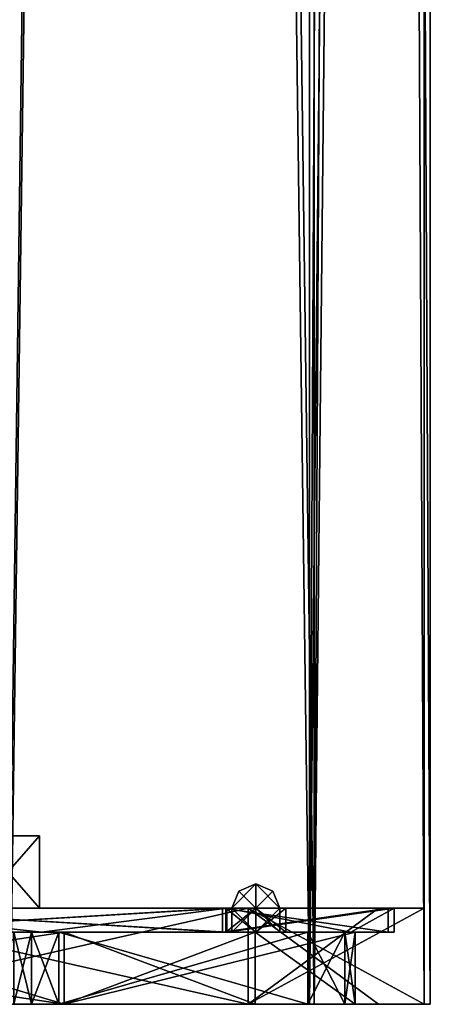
# Model space of a CAD drawing. Header units: millimetres. Extents: x -25 to 25, y -540 to 541.
# Tile 9 of 55: x 8 to 25, y -470 to -429. Entities that reach past the tile are written whole.
import ezdxf

# ---------------------------------------------------------------- set-up
doc = ezdxf.new("R2010")
doc.units = ezdxf.units.MM
doc.header["$LTSCALE"] = 33.374815
for name, color, linetype in [('194', 7, 'CONTINUOUS'), ('196', 7, 'CONTINUOUS'), ('197', 7, 'CONTINUOUS'), ('239', 7, 'CONTINUOUS'), ('240', 7, 'CONTINUOUS'), ('241', 7, 'CONTINUOUS'), ('243', 7, 'CONTINUOUS'), ('244', 7, 'CONTINUOUS'), ('245', 7, 'CONTINUOUS'), ('247', 7, 'CONTINUOUS'), ('248', 7, 'CONTINUOUS'), ('249', 7, 'CONTINUOUS'), ('255', 7, 'CONTINUOUS'), ('257', 7, 'CONTINUOUS'), ('260', 7, 'CONTINUOUS'), ('262', 7, 'CONTINUOUS'), ('264', 7, 'CONTINUOUS'), ('265', 7, 'CONTINUOUS'), ('269', 7, 'CONTINUOUS'), ('271', 7, 'CONTINUOUS'), ('272', 7, 'CONTINUOUS'), ('275', 7, 'CONTINUOUS'), ('280', 7, 'CONTINUOUS'), ('281', 7, 'CONTINUOUS'), ('282', 7, 'CONTINUOUS'), ('283', 7, 'CONTINUOUS'), ('284', 7, 'CONTINUOUS'), ('285', 7, 'CONTINUOUS'), ('286', 7, 'CONTINUOUS'), ('287', 7, 'CONTINUOUS'), ('290', 7, 'CONTINUOUS'), ('291', 7, 'CONTINUOUS')]:
    doc.layers.add(name, color=color, linetype=linetype)

msp = doc.modelspace()

# ---------------------------------------------------------------- linework, layer by layer
at = {"layer": '194', "linetype": 'CONTINUOUS'}
msp.add_3dface([(9, -462.5, 0.003), (6.364, -462.5, -6.364), (6.366, -462.5, 6.362), (9, -462.5, 0.003)], dxfattribs=at)
at = {"layer": '196', "linetype": 'CONTINUOUS'}
for points in [[(6.364, -462.5, -6.364), (9, -462.5, 0.003), (6.366, -465.5, -6.362), (6.364, -462.5, -6.364)], [(9, -465.5, -0.003), (6.366, -462.5, 6.362), (6.364, -465.5, 6.364), (9, -465.5, -0.003)], [(9, -462.5, 0.003), (6.366, -462.5, 6.362), (9, -465.5, -0.003), (9, -462.5, 0.003)], [(6.366, -465.5, -6.362), (9, -462.5, 0.003), (9, -465.5, -0.003), (6.366, -465.5, -6.362)]]:
    msp.add_3dface(points, dxfattribs=at)
at = {"layer": '197', "linetype": 'CONTINUOUS'}
msp.add_3dface([(6.366, -465.5, -6.362), (9, -465.5, -0.003), (6.364, -465.5, 6.364), (6.366, -465.5, -6.362)], dxfattribs=at)
at = {"layer": '239', "linetype": 'CONTINUOUS'}
for points in [[(7.802, -469.5, -24.014), (20.427, -469.5, -14.842), (7.725, -469.5, -23.777), (7.802, -469.5, -24.014)], [(7.725, -469.5, -23.777), (20.427, -469.5, -14.842), (20.225, -469.5, -14.695), (7.725, -469.5, -23.777)], [(20.428, -469.5, 14.842), (7.803, -469.5, 24.014), (7.726, -469.5, 23.776), (20.428, -469.5, 14.842)], [(20.225, -469.5, 14.695), (20.428, -469.5, 14.842), (7.726, -469.5, 23.776), (20.225, -469.5, 14.695)], [(20.427, -469.5, -14.842), (25.25, -469.5, 0), (20.225, -469.5, -14.695), (20.427, -469.5, -14.842)], [(25.25, -469.5, 0), (25, -469.5, 0), (20.225, -469.5, -14.695), (25.25, -469.5, 0)], [(25, -469.5, 0), (20.428, -469.5, 14.842), (20.225, -469.5, 14.695), (25, -469.5, 0)], [(25.25, -469.5, 0), (20.428, -469.5, 14.842), (25, -469.5, 0), (25.25, -469.5, 0)]]:
    msp.add_3dface(points, dxfattribs=at)
at = {"layer": '240', "linetype": 'CONTINUOUS'}
for points in [[(7.726, -469.5, 23.776), (7.725, 470.5, 23.776), (20.225, 470.5, 14.695), (7.726, -469.5, 23.776)], [(20.225, -469.5, 14.695), (7.726, -469.5, 23.776), (20.225, 470.5, 14.695), (20.225, -469.5, 14.695)], [(20.225, -469.5, 14.695), (20.225, 470.5, 14.695), (25, 470.5, 0), (20.225, -469.5, 14.695)], [(20.225, -469.5, 14.695), (25, 470.5, 0), (25, 0.5, 0), (20.225, -469.5, 14.695)], [(25, -469.5, 0), (20.225, -469.5, 14.695), (25, 0.5, 0), (25, -469.5, 0)]]:
    msp.add_3dface(points, dxfattribs=at)
at = {"layer": '241', "linetype": 'CONTINUOUS'}
for points in [[(7.725, -469.5, -23.777), (20.225, -469.5, -14.695), (7.725, 470.5, -23.777), (7.725, -469.5, -23.777)], [(20.225, -469.5, -14.695), (20.225, 470.5, -14.695), (7.725, 470.5, -23.777), (20.225, -469.5, -14.695)], [(20.225, -469.5, -14.695), (25, -469.5, 0), (20.225, 470.5, -14.695), (20.225, -469.5, -14.695)], [(20.225, 470.5, -14.695), (25, -469.5, 0), (25, 0.5, 0), (20.225, 470.5, -14.695)]]:
    msp.add_3dface(points, dxfattribs=at)
at = {"layer": '243', "linetype": 'CONTINUOUS'}
for points in [[(20.427, -469.5, -14.842), (7.802, -469.5, -24.014), (20.427, 470.5, -14.842), (20.427, -469.5, -14.842)], [(20.427, 470.5, -14.842), (7.802, -469.5, -24.014), (7.802, 470.5, -24.014), (20.427, 470.5, -14.842)], [(25.25, 0.5, 0), (20.427, -469.5, -14.842), (25.25, 470.5, 0), (25.25, 0.5, 0)], [(25.25, 470.5, 0), (20.427, -469.5, -14.842), (20.427, 470.5, -14.842), (25.25, 470.5, 0)], [(25.25, -469.5, 0), (20.427, -469.5, -14.842), (25.25, 0.5, 0), (25.25, -469.5, 0)]]:
    msp.add_3dface(points, dxfattribs=at)
at = {"layer": '244', "linetype": 'CONTINUOUS'}
for points in [[(7.803, -469.5, 24.014), (20.428, -469.5, 14.842), (7.803, 470.5, 24.014), (7.803, -469.5, 24.014)], [(7.803, 470.5, 24.014), (20.428, -469.5, 14.842), (20.428, 470.5, 14.842), (7.803, 470.5, 24.014)], [(20.428, -469.5, 14.842), (25.25, -469.5, 0), (20.428, 470.5, 14.842), (20.428, -469.5, 14.842)], [(25.25, -469.5, 0), (25.25, 0.5, 0), (20.428, 470.5, 14.842), (25.25, -469.5, 0)]]:
    msp.add_3dface(points, dxfattribs=at)
at = {"layer": '245', "linetype": 'CONTINUOUS'}
for points in [[(0, -465.5, 25), (17.677, -465.5, 17.678), (0, -465.5, 23.75), (0, -465.5, 25)], [(0, -465.5, 23.75), (17.677, -465.5, 17.678), (16.795, -465.5, 16.793), (0, -465.5, 23.75)], [(17.676, -465.5, -17.679), (0, -465.5, -25), (0, -465.5, -23.75), (17.676, -465.5, -17.679)], [(16.795, -465.5, -16.793), (17.676, -465.5, -17.679), (0, -465.5, -23.75), (16.795, -465.5, -16.793)], [(17.677, -465.5, 17.678), (25, -465.5, 0), (16.795, -465.5, 16.793), (17.677, -465.5, 17.678)], [(16.795, -465.5, 16.793), (25, -465.5, 0), (23.75, -465.5, -0.001), (16.795, -465.5, 16.793)], [(23.096, -465.5, -9.569), (17.676, -465.5, -17.679), (16.795, -465.5, -16.793), (23.096, -465.5, -9.569)], [(23.75, -465.5, -0.001), (23.096, -465.5, -9.569), (16.795, -465.5, -16.793), (23.75, -465.5, -0.001)], [(25, -465.5, 0), (23.096, -465.5, -9.569), (23.75, -465.5, -0.001), (25, -465.5, 0)]]:
    msp.add_3dface(points, dxfattribs=at)
at = {"layer": '247', "linetype": 'CONTINUOUS'}
for points in [[(17.677, -465.5, 17.678), (0, -465.5, 25), (17.676, -469.5, 17.679), (17.677, -465.5, 17.678)], [(17.676, -469.5, 17.679), (0, -465.5, 25), (0.001, -469.5, 25), (17.676, -469.5, 17.679)], [(23.096, -469.5, 9.568), (17.677, -465.5, 17.678), (17.676, -469.5, 17.679), (23.096, -469.5, 9.568)], [(25, -465.5, 0), (17.677, -465.5, 17.678), (25, -469.5, 0), (25, -465.5, 0)], [(25, -469.5, 0), (17.677, -465.5, 17.678), (23.096, -469.5, 9.568), (25, -469.5, 0)]]:
    msp.add_3dface(points, dxfattribs=at)
at = {"layer": '248', "linetype": 'CONTINUOUS'}
for points in [[(0, -465.5, -25), (17.676, -465.5, -17.679), (-0.001, -469.5, -25), (0, -465.5, -25)], [(-0.001, -469.5, -25), (17.676, -465.5, -17.679), (17.677, -469.5, -17.679), (-0.001, -469.5, -25)], [(17.676, -465.5, -17.679), (23.096, -465.5, -9.569), (17.677, -469.5, -17.679), (17.676, -465.5, -17.679)], [(23.096, -465.5, -9.569), (25, -465.5, 0), (17.677, -469.5, -17.679), (23.096, -465.5, -9.569)], [(25, -465.5, 0), (25, -469.5, 0), (17.677, -469.5, -17.679), (25, -465.5, 0)]]:
    msp.add_3dface(points, dxfattribs=at)
at = {"layer": '249', "linetype": 'CONTINUOUS'}
for points in [[(-10.034, -469.5, -20.139), (-0.001, -469.5, -25), (10.032, -469.5, -20.14), (-10.034, -469.5, -20.139)], [(10.034, -469.5, 20.139), (0.001, -469.5, 25), (-10.032, -469.5, 20.14), (10.034, -469.5, 20.139)], [(-0.001, -469.5, -25), (17.677, -469.5, -17.679), (10.032, -469.5, -20.14), (-0.001, -469.5, -25)], [(17.676, -469.5, 17.679), (0.001, -469.5, 25), (10.034, -469.5, 20.139), (17.676, -469.5, 17.679)], [(3.25, -469.5, 0), (0.001, -469.5, -3.25), (9.808, -469.5, -1.75), (3.25, -469.5, 0)], [(9.808, -469.5, -1.75), (0.001, -469.5, -3.25), (8.674, -469.5, -2.103), (9.808, -469.5, -1.75)], [(8.674, -469.5, -2.103), (0.001, -469.5, -3.25), (7.939, -469.5, -3.036), (8.674, -469.5, -2.103)], [(3.25, -469.5, 0), (25, -469.5, 0), (20.154, -469.5, 1.75), (3.25, -469.5, 0)], [(25, -469.5, 0), (3.25, -469.5, 0), (9.808, -469.5, -1.75), (25, -469.5, 0)], [(7.939, -469.5, 3.036), (3.25, -469.5, 0), (8.674, -469.5, 2.102), (7.939, -469.5, 3.036)], [(8.674, -469.5, 2.102), (3.25, -469.5, 0), (9.808, -469.5, 1.75), (8.674, -469.5, 2.102)], [(9.808, -469.5, 1.75), (3.25, -469.5, 0), (20.154, -469.5, 1.75), (9.808, -469.5, 1.75)], [(20.154, -469.5, -1.75), (25, -469.5, 0), (9.808, -469.5, -1.75), (20.154, -469.5, -1.75)], [(10.032, -469.5, -20.14), (17.677, -469.5, -17.679), (17.962, -469.5, -13.551), (10.032, -469.5, -20.14)], [(22.12, -469.5, 4.116), (17.676, -469.5, 17.679), (10.034, -469.5, 20.139), (22.12, -469.5, 4.116)], [(23.096, -469.5, 9.568), (17.676, -469.5, 17.679), (22.12, -469.5, 4.116), (23.096, -469.5, 9.568)], [(17.677, -469.5, -17.679), (25, -469.5, 0), (17.962, -469.5, -13.551), (17.677, -469.5, -17.679)], [(17.962, -469.5, -13.551), (25, -469.5, 0), (22.12, -469.5, -4.116), (17.962, -469.5, -13.551)], [(20.154, -469.5, 1.75), (25, -469.5, 0), (21.693, -469.5, 2.472), (20.154, -469.5, 1.75)], [(25, -469.5, 0), (20.154, -469.5, -1.75), (21.692, -469.5, -2.471), (25, -469.5, 0)], [(22.12, -469.5, -4.116), (25, -469.5, 0), (21.692, -469.5, -2.471), (22.12, -469.5, -4.116)], [(21.693, -469.5, 2.472), (25, -469.5, 0), (22.12, -469.5, 4.116), (21.693, -469.5, 2.472)], [(25, -469.5, 0), (23.096, -469.5, 9.568), (22.12, -469.5, 4.116), (25, -469.5, 0)]]:
    msp.add_3dface(points, dxfattribs=at)
at = {"layer": '255', "linetype": 'CONTINUOUS'}
for points in [[(9.808, -469.5, 1.75), (20.154, -469.5, 1.75), (9.808, -466.5, 1.75), (9.808, -469.5, 1.75)], [(20.154, -469.5, 1.75), (20.154, -466.5, 1.75), (9.808, -466.5, 1.75), (20.154, -469.5, 1.75)]]:
    msp.add_3dface(points, dxfattribs=at)
at = {"layer": '257', "linetype": 'CONTINUOUS'}
for points in [[(9.089, -466.5, -21.942), (0, -466.5, -23.75), (-0.001, -466.5, -22.5), (9.089, -466.5, -21.942)], [(10.033, -466.5, -20.139), (9.089, -466.5, -21.942), (-0.001, -466.5, -22.5), (10.033, -466.5, -20.139)], [(7.25, -466.5, -0.001), (0, -466.5, 7.25), (8.674, -466.5, 2.102), (7.25, -466.5, -0.001)], [(8.674, -466.5, 2.102), (0, -466.5, 7.25), (7.939, -466.5, 3.036), (8.674, -466.5, 2.102)], [(0, -466.5, 23.75), (9.09, -466.5, 21.942), (0.001, -466.5, 22.5), (0, -466.5, 23.75)], [(0.001, -466.5, 22.5), (9.09, -466.5, 21.942), (10.033, -466.5, 20.139), (0.001, -466.5, 22.5)], [(9.808, -466.5, 1.75), (7.25, -466.5, -0.001), (8.674, -466.5, 2.102), (9.808, -466.5, 1.75)], [(7.25, -466.5, -0.001), (9.808, -466.5, 1.75), (17, -466.5, 0), (7.25, -466.5, -0.001)], [(7.939, -466.5, -3.036), (7.25, -466.5, -0.001), (8.674, -466.5, -2.103), (7.939, -466.5, -3.036)], [(8.674, -466.5, -2.103), (7.25, -466.5, -0.001), (9.808, -466.5, -1.75), (8.674, -466.5, -2.103)], [(9.808, -466.5, -1.75), (7.25, -466.5, -0.001), (20.154, -466.5, -1.75), (9.808, -466.5, -1.75)], [(20.154, -466.5, -1.75), (7.25, -466.5, -0.001), (17.999, -466.5, -1), (20.154, -466.5, -1.75)], [(17.999, -466.5, -1), (7.25, -466.5, -0.001), (17, -466.5, 0), (17.999, -466.5, -1)], [(16.794, -466.5, -16.793), (9.089, -466.5, -21.942), (10.033, -466.5, -20.139), (16.794, -466.5, -16.793)], [(9.09, -466.5, 21.942), (16.795, -466.5, 16.792), (10.033, -466.5, 20.139), (9.09, -466.5, 21.942)], [(9.808, -466.5, 1.75), (20.154, -466.5, 1.75), (18.001, -466.5, 1), (9.808, -466.5, 1.75)], [(17, -466.5, 0), (9.808, -466.5, 1.75), (18.001, -466.5, 1), (17, -466.5, 0)], [(17.962, -466.5, -13.55), (16.794, -466.5, -16.793), (10.033, -466.5, -20.139), (17.962, -466.5, -13.55)], [(10.033, -466.5, 20.139), (16.795, -466.5, 16.792), (17.962, -466.5, 13.55), (10.033, -466.5, 20.139)], [(21.942, -466.5, -9.088), (16.794, -466.5, -16.793), (17.962, -466.5, -13.55), (21.942, -466.5, -9.088)], [(16.795, -466.5, 16.792), (21.943, -466.5, 9.087), (17.962, -466.5, 13.55), (16.795, -466.5, 16.792)], [(22.12, -466.5, -4.116), (21.942, -466.5, -9.088), (17.962, -466.5, -13.55), (22.12, -466.5, -4.116)], [(17.962, -466.5, 13.55), (21.943, -466.5, 9.087), (22.12, -466.5, 4.116), (17.962, -466.5, 13.55)], [(19, -466.5, 0), (20.154, -466.5, -1.75), (17.999, -466.5, -1), (19, -466.5, 0)], [(20.154, -466.5, 1.75), (23.75, -466.5, 0), (18.001, -466.5, 1), (20.154, -466.5, 1.75)], [(23.75, -466.5, 0), (19, -466.5, 0), (18.001, -466.5, 1), (23.75, -466.5, 0)], [(23.75, -466.5, 0), (21.693, -466.5, -2.472), (19, -466.5, 0), (23.75, -466.5, 0)], [(21.693, -466.5, -2.472), (20.154, -466.5, -1.75), (19, -466.5, 0), (21.693, -466.5, -2.472)], [(21.692, -466.5, 2.471), (23.75, -466.5, 0), (20.154, -466.5, 1.75), (21.692, -466.5, 2.471)], [(22.12, -466.5, 4.116), (23.75, -466.5, 0), (21.692, -466.5, 2.471), (22.12, -466.5, 4.116)], [(21.693, -466.5, -2.472), (23.75, -466.5, 0), (22.12, -466.5, -4.116), (21.693, -466.5, -2.472)], [(23.75, -466.5, 0), (21.942, -466.5, -9.088), (22.12, -466.5, -4.116), (23.75, -466.5, 0)], [(21.943, -466.5, 9.087), (23.75, -466.5, 0), (22.12, -466.5, 4.116), (21.943, -466.5, 9.087)]]:
    msp.add_3dface(points, dxfattribs=at)
at = {"layer": '260', "linetype": 'CONTINUOUS'}
for points in [[(0, -465.5, 23.75), (16.795, -465.5, 16.793), (0, -466.5, 23.75), (0, -465.5, 23.75)], [(16.795, -465.5, 16.793), (9.09, -466.5, 21.942), (0, -466.5, 23.75), (16.795, -465.5, 16.793)], [(16.795, -465.5, -16.793), (0, -465.5, -23.75), (16.794, -466.5, -16.793), (16.795, -465.5, -16.793)], [(0, -465.5, -23.75), (0, -466.5, -23.75), (9.089, -466.5, -21.942), (0, -465.5, -23.75)], [(0, -465.5, -23.75), (9.089, -466.5, -21.942), (16.794, -466.5, -16.793), (0, -465.5, -23.75)], [(16.795, -465.5, 16.793), (16.795, -466.5, 16.792), (9.09, -466.5, 21.942), (16.795, -465.5, 16.793)], [(16.795, -465.5, -16.793), (16.794, -466.5, -16.793), (21.942, -466.5, -9.088), (16.795, -465.5, -16.793)], [(16.795, -465.5, 16.793), (23.75, -465.5, -0.001), (16.795, -466.5, 16.792), (16.795, -465.5, 16.793)], [(23.75, -465.5, -0.001), (16.795, -465.5, -16.793), (21.942, -466.5, -9.088), (23.75, -465.5, -0.001)], [(23.75, -465.5, -0.001), (21.943, -466.5, 9.087), (16.795, -466.5, 16.792), (23.75, -465.5, -0.001)], [(23.75, -465.5, -0.001), (21.942, -466.5, -9.088), (23.75, -466.5, 0), (23.75, -465.5, -0.001)], [(23.75, -465.5, -0.001), (23.75, -466.5, 0), (21.943, -466.5, 9.087), (23.75, -465.5, -0.001)]]:
    msp.add_3dface(points, dxfattribs=at)
at = {"layer": '262', "linetype": 'CONTINUOUS'}
for points in [[(10.034, -469.5, 20.139), (-10.032, -469.5, 20.14), (10.033, -466.5, 20.139), (10.034, -469.5, 20.139)], [(-10.032, -469.5, 20.14), (0.001, -466.5, 22.5), (10.033, -466.5, 20.139), (-10.032, -469.5, 20.14)], [(10.034, -469.5, 20.139), (10.033, -466.5, 20.139), (17.962, -466.5, 13.55), (10.034, -469.5, 20.139)], [(22.12, -469.5, 4.116), (10.034, -469.5, 20.139), (22.12, -466.5, 4.116), (22.12, -469.5, 4.116)], [(10.034, -469.5, 20.139), (17.962, -466.5, 13.55), (22.12, -466.5, 4.116), (10.034, -469.5, 20.139)]]:
    msp.add_3dface(points, dxfattribs=at)
at = {"layer": '264', "linetype": 'CONTINUOUS'}
for points in [[(20.154, -469.5, 1.75), (21.693, -469.5, 2.472), (20.154, -466.5, 1.75), (20.154, -469.5, 1.75)], [(21.693, -469.5, 2.472), (21.692, -466.5, 2.471), (20.154, -466.5, 1.75), (21.693, -469.5, 2.472)], [(21.693, -469.5, 2.472), (22.12, -469.5, 4.116), (21.692, -466.5, 2.471), (21.693, -469.5, 2.472)], [(22.12, -469.5, 4.116), (22.12, -466.5, 4.116), (21.692, -466.5, 2.471), (22.12, -469.5, 4.116)]]:
    msp.add_3dface(points, dxfattribs=at)
at = {"layer": '265', "linetype": 'CONTINUOUS'}
for points in [[(7.939, -469.5, 3.036), (8.674, -469.5, 2.102), (7.939, -466.5, 3.036), (7.939, -469.5, 3.036)], [(8.674, -469.5, 2.102), (8.674, -466.5, 2.102), (7.939, -466.5, 3.036), (8.674, -469.5, 2.102)], [(8.674, -469.5, 2.102), (9.808, -469.5, 1.75), (8.674, -466.5, 2.102), (8.674, -469.5, 2.102)], [(9.808, -469.5, 1.75), (9.808, -466.5, 1.75), (8.674, -466.5, 2.102), (9.808, -469.5, 1.75)]]:
    msp.add_3dface(points, dxfattribs=at)
at = {"layer": '269', "linetype": 'CONTINUOUS'}
for points in [[(20.154, -469.5, -1.75), (9.808, -469.5, -1.75), (20.154, -466.5, -1.75), (20.154, -469.5, -1.75)], [(9.808, -469.5, -1.75), (9.808, -466.5, -1.75), (20.154, -466.5, -1.75), (9.808, -469.5, -1.75)]]:
    msp.add_3dface(points, dxfattribs=at)
at = {"layer": '271', "linetype": 'CONTINUOUS'}
for points in [[(-10.034, -469.5, -20.139), (10.032, -469.5, -20.14), (-10.033, -466.5, -20.139), (-10.034, -469.5, -20.139)], [(10.032, -469.5, -20.14), (-0.001, -466.5, -22.5), (-10.033, -466.5, -20.139), (10.032, -469.5, -20.14)], [(10.032, -469.5, -20.14), (10.033, -466.5, -20.139), (-0.001, -466.5, -22.5), (10.032, -469.5, -20.14)], [(10.032, -469.5, -20.14), (17.962, -469.5, -13.551), (10.033, -466.5, -20.139), (10.032, -469.5, -20.14)], [(17.962, -469.5, -13.551), (17.962, -466.5, -13.55), (10.033, -466.5, -20.139), (17.962, -469.5, -13.551)], [(17.962, -469.5, -13.551), (22.12, -469.5, -4.116), (17.962, -466.5, -13.55), (17.962, -469.5, -13.551)], [(22.12, -469.5, -4.116), (22.12, -466.5, -4.116), (17.962, -466.5, -13.55), (22.12, -469.5, -4.116)]]:
    msp.add_3dface(points, dxfattribs=at)
at = {"layer": '272', "linetype": 'CONTINUOUS'}
for points in [[(21.692, -469.5, -2.471), (20.154, -469.5, -1.75), (21.693, -466.5, -2.472), (21.692, -469.5, -2.471)], [(20.154, -469.5, -1.75), (20.154, -466.5, -1.75), (21.693, -466.5, -2.472), (20.154, -469.5, -1.75)], [(22.12, -469.5, -4.116), (21.692, -469.5, -2.471), (22.12, -466.5, -4.116), (22.12, -469.5, -4.116)], [(21.692, -469.5, -2.471), (21.693, -466.5, -2.472), (22.12, -466.5, -4.116), (21.692, -469.5, -2.471)]]:
    msp.add_3dface(points, dxfattribs=at)
at = {"layer": '275', "linetype": 'CONTINUOUS'}
for points in [[(8.674, -469.5, -2.103), (7.939, -469.5, -3.036), (8.674, -466.5, -2.103), (8.674, -469.5, -2.103)], [(7.939, -469.5, -3.036), (7.939, -466.5, -3.036), (8.674, -466.5, -2.103), (7.939, -469.5, -3.036)], [(9.808, -469.5, -1.75), (8.674, -469.5, -2.103), (9.808, -466.5, -1.75), (9.808, -469.5, -1.75)], [(8.674, -469.5, -2.103), (8.674, -466.5, -2.103), (9.808, -466.5, -1.75), (8.674, -469.5, -2.103)]]:
    msp.add_3dface(points, dxfattribs=at)
at = {"layer": '280', "linetype": 'CONTINUOUS'}
for points in [[(17.999, -466.5, -1), (17, -466.5, 0), (18, -465.5, -1), (17.999, -466.5, -1)], [(17, -466.5, 0), (17, -465.5, 0), (18, -465.5, -1), (17, -466.5, 0)], [(19, -466.5, 0), (17.999, -466.5, -1), (19, -465.5, 0), (19, -466.5, 0)], [(19, -465.5, 0), (17.999, -466.5, -1), (18, -465.5, -1), (19, -465.5, 0)]]:
    msp.add_3dface(points, dxfattribs=at)
at = {"layer": '281', "linetype": 'CONTINUOUS'}
for points in [[(18, -465.5, -1), (17, -465.5, 0), (18, -464.5, 0), (18, -465.5, -1)], [(18, -464.5, 0), (17, -465.5, 0), (17.293, -464.793, 0), (18, -464.5, 0)], [(18.707, -464.793, 0), (18, -465.5, -1), (18, -464.5, 0), (18.707, -464.793, 0)], [(19, -465.5, 0), (18, -465.5, -1), (18.707, -464.793, 0), (19, -465.5, 0)]]:
    msp.add_3dface(points, dxfattribs=at)
at = {"layer": '282', "linetype": 'CONTINUOUS'}
for points in [[(18, -464.5, 0), (17.293, -464.793, 0), (18, -465.5, 1), (18, -464.5, 0)], [(19, -465.5, 0), (18.707, -464.793, 0), (18, -464.5, 0), (19, -465.5, 0)], [(19, -465.5, 0), (18, -464.5, 0), (18, -465.5, 1), (19, -465.5, 0)], [(17.293, -464.793, 0), (17, -465.5, 0), (18, -465.5, 1), (17.293, -464.793, 0)]]:
    msp.add_3dface(points, dxfattribs=at)
at = {"layer": '283', "linetype": 'CONTINUOUS'}
for points in [[(17, -466.5, 0), (18.001, -466.5, 1), (17, -465.5, 0), (17, -466.5, 0)], [(17, -465.5, 0), (18.001, -466.5, 1), (18, -465.5, 1), (17, -465.5, 0)], [(18.001, -466.5, 1), (19, -466.5, 0), (18, -465.5, 1), (18.001, -466.5, 1)], [(19, -466.5, 0), (19, -465.5, 0), (18, -465.5, 1), (19, -466.5, 0)]]:
    msp.add_3dface(points, dxfattribs=at)
at = {"layer": '284', "linetype": 'CONTINUOUS'}
for points in [[(-0.002, -466.5, -23.5), (16.616, -466.5, -16.618), (-16.616, -466.5, -16.618), (-0.002, -466.5, -23.5)], [(-16.616, -466.5, -16.618), (16.616, -466.5, -16.618), (0.001, -466.5, -7.5), (-16.616, -466.5, -16.618)], [(0.002, -466.5, 23.5), (-16.616, -466.5, 16.618), (16.616, -466.5, 16.618), (0.002, -466.5, 23.5)], [(16.616, -466.5, 16.618), (-16.616, -466.5, 16.618), (-0.001, -466.5, 7.5), (16.616, -466.5, 16.618)], [(16.616, -466.5, 16.618), (-0.001, -466.5, 7.5), (17.999, -466.5, 1.25), (16.616, -466.5, 16.618)], [(-0.001, -466.5, 7.5), (7.5, -466.5, 0), (17.999, -466.5, 1.25), (-0.001, -466.5, 7.5)], [(16.616, -466.5, -16.618), (23.5, -466.5, 0), (0.001, -466.5, -7.5), (16.616, -466.5, -16.618)], [(0.001, -466.5, -7.5), (23.5, -466.5, 0), (18.001, -466.5, -1.25), (0.001, -466.5, -7.5)], [(7.5, -466.5, 0), (0.001, -466.5, -7.5), (16.75, -466.5, 0), (7.5, -466.5, 0)], [(16.75, -466.5, 0), (0.001, -466.5, -7.5), (18.001, -466.5, -1.25), (16.75, -466.5, 0)], [(17.999, -466.5, 1.25), (7.5, -466.5, 0), (16.75, -466.5, 0), (17.999, -466.5, 1.25)], [(23.5, -466.5, 0), (16.616, -466.5, 16.618), (19.25, -466.5, 0), (23.5, -466.5, 0)], [(19.25, -466.5, 0), (16.616, -466.5, 16.618), (17.999, -466.5, 1.25), (19.25, -466.5, 0)], [(23.5, -466.5, 0), (19.25, -466.5, 0), (18.001, -466.5, -1.25), (23.5, -466.5, 0)]]:
    msp.add_3dface(points, dxfattribs=at)
at = {"layer": '285', "linetype": 'CONTINUOUS'}
for points in [[(16.616, -466.5, -16.618), (-0.002, -466.5, -23.5), (16.616, -465.5, -16.618), (16.616, -466.5, -16.618)], [(16.616, -465.5, -16.618), (-0.002, -466.5, -23.5), (0.001, -465.5, -23.5), (16.616, -465.5, -16.618)], [(23.5, -466.5, 0), (16.616, -466.5, -16.618), (23.5, -465.5, 0), (23.5, -466.5, 0)], [(23.5, -465.5, 0), (16.616, -466.5, -16.618), (16.616, -465.5, -16.618), (23.5, -465.5, 0)]]:
    msp.add_3dface(points, dxfattribs=at)
at = {"layer": '286', "linetype": 'CONTINUOUS'}
for points in [[(0.002, -466.5, 23.5), (16.616, -466.5, 16.618), (-0.001, -465.5, 23.5), (0.002, -466.5, 23.5)], [(-0.001, -465.5, 23.5), (16.616, -466.5, 16.618), (16.617, -465.5, 16.617), (-0.001, -465.5, 23.5)], [(16.616, -466.5, 16.618), (23.5, -466.5, 0), (16.617, -465.5, 16.617), (16.616, -466.5, 16.618)], [(23.5, -466.5, 0), (23.5, -465.5, 0), (16.617, -465.5, 16.617), (23.5, -466.5, 0)]]:
    msp.add_3dface(points, dxfattribs=at)
at = {"layer": '287', "linetype": 'CONTINUOUS'}
for points in [[(16.616, -465.5, -16.618), (0.001, -465.5, -23.5), (-16.617, -465.5, -16.617), (16.616, -465.5, -16.618)], [(16.616, -465.5, -16.618), (-16.617, -465.5, -16.617), (-0.001, -465.5, -7.5), (16.616, -465.5, -16.618)], [(-16.616, -465.5, 16.618), (-0.001, -465.5, 23.5), (16.617, -465.5, 16.617), (-16.616, -465.5, 16.618)], [(-16.616, -465.5, 16.618), (16.617, -465.5, 16.617), (0.001, -465.5, 7.5), (-16.616, -465.5, 16.618)], [(16.616, -465.5, -16.618), (-0.001, -465.5, -7.5), (17.999, -465.5, -1.25), (16.616, -465.5, -16.618)], [(-0.001, -465.5, -7.5), (7.5, -465.5, 0), (17.999, -465.5, -1.25), (-0.001, -465.5, -7.5)], [(16.617, -465.5, 16.617), (23.5, -465.5, 0), (0.001, -465.5, 7.5), (16.617, -465.5, 16.617)], [(0.001, -465.5, 7.5), (23.5, -465.5, 0), (18.001, -465.5, 1.25), (0.001, -465.5, 7.5)], [(7.5, -465.5, 0), (0.001, -465.5, 7.5), (16.75, -465.5, 0), (7.5, -465.5, 0)], [(16.75, -465.5, 0), (0.001, -465.5, 7.5), (18.001, -465.5, 1.25), (16.75, -465.5, 0)], [(7.5, -465.5, 0), (16.75, -465.5, 0), (17.999, -465.5, -1.25), (7.5, -465.5, 0)], [(23.5, -465.5, 0), (16.616, -465.5, -16.618), (19.25, -465.5, 0), (23.5, -465.5, 0)], [(19.25, -465.5, 0), (16.616, -465.5, -16.618), (17.999, -465.5, -1.25), (19.25, -465.5, 0)], [(18.001, -465.5, 1.25), (23.5, -465.5, 0), (19.25, -465.5, 0), (18.001, -465.5, 1.25)]]:
    msp.add_3dface(points, dxfattribs=at)
at = {"layer": '290', "linetype": 'CONTINUOUS'}
for points in [[(17.999, -466.5, 1.25), (16.75, -466.5, 0), (18.001, -465.5, 1.25), (17.999, -466.5, 1.25)], [(16.75, -466.5, 0), (16.75, -465.5, 0), (18.001, -465.5, 1.25), (16.75, -466.5, 0)], [(19.25, -466.5, 0), (17.999, -466.5, 1.25), (19.25, -465.5, 0), (19.25, -466.5, 0)], [(17.999, -466.5, 1.25), (18.001, -465.5, 1.25), (19.25, -465.5, 0), (17.999, -466.5, 1.25)]]:
    msp.add_3dface(points, dxfattribs=at)
at = {"layer": '291', "linetype": 'CONTINUOUS'}
for points in [[(16.75, -466.5, 0), (18.001, -466.5, -1.25), (16.75, -465.5, 0), (16.75, -466.5, 0)], [(16.75, -465.5, 0), (18.001, -466.5, -1.25), (17.999, -465.5, -1.25), (16.75, -465.5, 0)], [(18.001, -466.5, -1.25), (19.25, -466.5, 0), (17.999, -465.5, -1.25), (18.001, -466.5, -1.25)], [(19.25, -466.5, 0), (19.25, -465.5, 0), (17.999, -465.5, -1.25), (19.25, -466.5, 0)]]:
    msp.add_3dface(points, dxfattribs=at)

doc.saveas('drawing.dxf')
